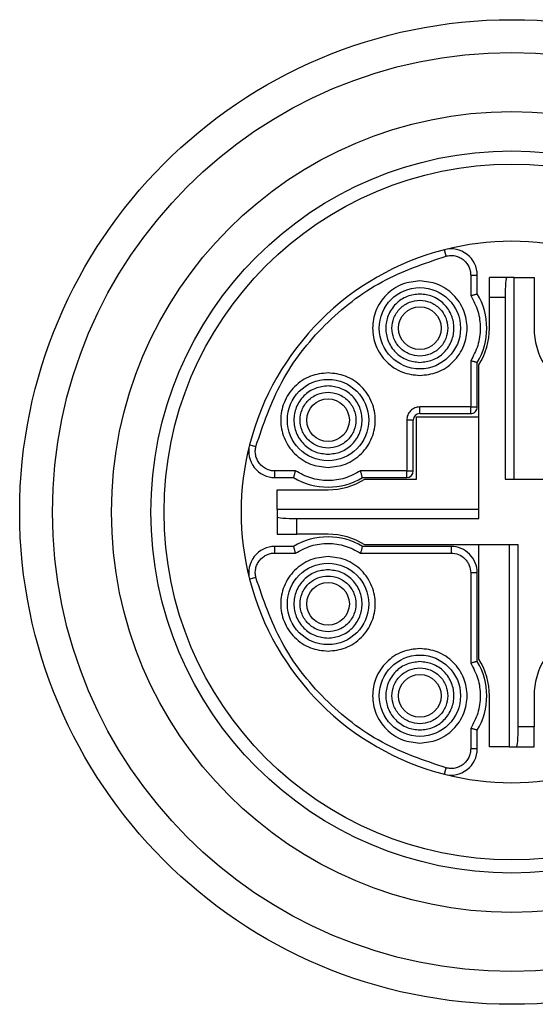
# Model space of a CAD drawing. Header units: millimetres. Extents: x 10 to 549, y 8 to 422.
# Tile 7 of 11: x 387 to 395, y 210 to 225. Entities that reach past the tile are written whole.
import ezdxf

# ---------------------------------------------------------------- set-up
doc = ezdxf.new("R2010")
doc.units = ezdxf.units.MM

msp = doc.modelspace()

# ---------------------------------------------------------------- linework, layer by layer
at = {"color": 7, "linetype": 'Continuous', "lineweight": 25, "ltscale": 2}
for p, q in [((393.6869705, 221.5154602), (393.6621383, 221.6123279)), ((394.0614671, 221.2248569), (394.0614671, 220.9122902)), ((394.0614671, 221.2248569), (394.1614671, 221.2248569)), ((394.1614671, 220.9407231), (394.1614671, 221.2248569)), ((394.6127319, 221.1915332), (394.3464671, 221.1915332)), ((394.3464671, 220.8915332), (394.3464671, 221.1915332)), ((394.7264671, 221.1915332), (394.6127319, 221.1915332)), ((394.7264671, 218.1165332), (394.7264671, 221.1915332)), ((394.7264671, 221.1915332), (395.0264671, 221.1915332)), ((395.0264671, 221.1915332), (395.0264671, 220.4165332)), ((394.3464671, 220.4165332), (394.3464671, 220.8915332)), ((394.3464671, 220.8915332), (394.5864853, 220.8915332)), ((394.5864853, 220.8915332), (394.5864853, 218.1165332)), ((394.0614671, 219.9207762), (394.0614671, 219.2165332)), ((394.1614671, 219.2165332), (394.1614671, 219.8923434)), ((394.1864671, 217.5165514), (394.1864671, 219.8565332)), ((394.0614671, 219.2165332), (393.2864671, 219.2165332)), ((393.2864671, 219.1165332), (393.2864671, 219.2165332)), ((394.0614671, 219.1165332), (394.0614671, 219.2165332)), ((394.0614671, 219.2165332), (394.1614671, 219.2165332)), ((393.0864671, 219.0165332), (393.0864671, 218.2415332)), ((393.1864671, 219.0165332), (393.0864671, 219.0165332)), ((393.1864671, 218.2415332), (393.1864671, 219.0165332)), ((393.2364671, 218.1165332), (393.2364671, 219.0665332)), ((393.2364671, 219.0665332), (394.1864671, 219.0665332)), ((393.2864671, 219.1165332), (394.0614671, 219.1165332)), ((390.6906724, 218.6408621), (390.7875402, 218.6160299)), ((391.3907101, 218.2415332), (391.0781434, 218.2415332)), ((391.0781434, 218.1415332), (391.0781434, 218.2415332)), ((391.0781434, 218.1415332), (391.3622773, 218.1415332)), ((393.0864671, 218.2415332), (392.3822241, 218.2415332)), ((392.410657, 218.1415332), (393.0864671, 218.1415332)), ((392.4464671, 218.1165332), (393.2364671, 218.1165332)), ((393.0864671, 218.1415332), (393.0864671, 218.2415332)), ((393.0864671, 218.2415332), (393.1571778, 218.2415332)), ((393.1571778, 218.2415332), (393.1864671, 218.2415332)), ((394.5864853, 218.1165332), (396.9264671, 218.1165332)), ((391.1114671, 217.9565332), (391.8864671, 217.9565332)), ((391.1114671, 217.6565332), (391.1114671, 217.9565332)), ((394.1864671, 217.6565332), (391.1114671, 217.6565332)), ((391.1114671, 217.6565332), (391.1114671, 217.542798)), ((391.1114671, 217.542798), (391.1114671, 217.2765332)), ((391.4114671, 217.2765332), (391.4114671, 217.5165514)), ((391.4114671, 217.5165514), (394.1864671, 217.5165514)), ((391.1114671, 217.2765332), (391.4114671, 217.2765332)), ((391.8864671, 217.2765332), (391.4114671, 217.2765332)), ((391.3622773, 217.0915332), (391.0781434, 217.0915332)), ((391.0781434, 216.9915332), (391.0781434, 217.0915332)), ((393.7614671, 217.0915332), (392.410657, 217.0915332)), ((394.786449, 217.1165332), (392.4464671, 217.1165332)), ((393.7614671, 217.0915332), (393.7614671, 216.9915332)), ((394.1864671, 215.3765332), (394.1864671, 217.1165332)), ((394.6464671, 217.1165332), (394.6464671, 214.0415332)), ((394.786449, 214.3415332), (394.786449, 217.1165332)), ((391.0781434, 216.9915332), (391.3907101, 216.9915332)), ((392.3822241, 216.9915332), (393.7614671, 216.9915332)), ((390.7875402, 216.6170366), (390.6906724, 216.5922044)), ((394.0614671, 216.6915332), (394.0614671, 215.3122902)), ((394.1614671, 216.6915332), (394.0614671, 216.6915332)), ((394.1614671, 215.3407231), (394.1614671, 216.6915332)), ((394.3464671, 214.0415332), (394.3464671, 214.8165332)), ((395.0264671, 214.8165332), (395.0264671, 214.3415332)), ((394.0614671, 214.3207762), (394.0614671, 214.0082095)), ((394.1614671, 214.0082095), (394.1614671, 214.2923434)), ((395.0264671, 214.3415332), (394.786449, 214.3415332)), ((395.0264671, 214.0415332), (395.0264671, 214.3415332)), ((394.1614671, 214.0082095), (394.0614671, 214.0082095)), ((394.6464671, 214.0415332), (394.3464671, 214.0415332)), ((394.6464671, 214.0415332), (394.7602024, 214.0415332)), ((394.7602024, 214.0415332), (395.0264671, 214.0415332)), ((393.6621383, 213.6207385), (393.6869705, 213.7176063))]:
    msp.add_line(p, q, dxfattribs=at)
at = {"color": 7, "linetype": 'Continuous', "lineweight": 25, "ltscale": 4}
for centre, radius in [((394.6864671, 217.6165332), 7.5), ((394.6864671, 217.6165332), 7), ((394.6864671, 217.6165332), 6.1), ((394.6864671, 217.6165332), 5.5), ((394.6864671, 217.6165332), 5.3), ((393.2864671, 220.4165332), 0.62), ((393.2864671, 220.4165332), 0.325), ((391.8864671, 219.0165332), 0.62), ((391.8864671, 219.0165332), 0.325), ((391.8864671, 216.2165332), 0.62), ((391.8864671, 216.2165332), 0.325), ((393.2864671, 214.8165332), 0.62), ((393.2864671, 214.8165332), 0.325)]:
    msp.add_circle(centre, radius, dxfattribs=at)
for centre, radius, start, end in [((394.6864671, 217.6165332), 4.125, 75.6217522, 104.37824772), ((394.6864671, 217.6165332), 4.125, 104.37824772, 165.62175228), ((393.7614671, 221.2248569), 0.4, 359.99999971, 104.37824772), ((393.2864671, 220.4165332), 1.02, 329.07526622, 30.92473378), ((393.2864671, 220.4165332), 1.06, 328.1092082, 0), ((396.0864671, 220.4165332), 1.06, 180, 211.8907918), ((394.0614671, 219.2165332), 0.1, 315, 0), ((393.2864671, 219.0165332), 0.1, 90.00000002, 180), ((394.0614671, 219.2165332), 0.1, 270, 315), ((394.6864671, 217.6165332), 4.125, 165.62175228, 194.37824772), ((391.0781434, 218.5415332), 0.4, 165.62175228, 270), ((391.8864671, 219.0165332), 1.02, 239.07526622, 300.92473378), ((391.8864671, 219.0165332), 1.06, 270, 301.8907918), ((393.0864671, 218.2415332), 0.1, 270, 0), ((391.8864671, 216.2165332), 1.02, 59.07526622, 120.92473378), ((391.8864671, 216.2165332), 1.06, 58.1092082, 90), ((391.0781434, 216.6915332), 0.4, 89.99999985, 194.37824776), ((393.7614671, 216.6915332), 0.4, 359.99999998, 90), ((394.6864671, 217.6165332), 4.125, 194.37824772, 255.62175211), ((393.2864671, 214.8165332), 1.02, 329.07526622, 30.92473378), ((393.2864671, 214.8165332), 1.06, 0, 31.8907918), ((396.0864671, 214.8165332), 1.06, 148.1092082, 180), ((393.7614671, 214.0082095), 0.4, 255.62175228, 0), ((394.6864671, 217.6165332), 4.125, 255.6217522, 284.37824772)]:
    msp.add_arc(centre, radius, start, end, dxfattribs=at)
for centre, major_axis, start_param, end_param in [((394.6127319, 220.8915332), (0, 0.3), 0, 1.5707963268), ((391.4114671, 217.542798), (0.3, 0), 3.1415926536, 4.7123889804), ((394.7602024, 214.3415332), (0, 0.3), 3.1415926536, 4.7123889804)]:
    msp.add_ellipse(centre, major_axis=major_axis, ratio=0.0874886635, start_param=start_param, end_param=end_param, dxfattribs=at)
at = {"color": 7, "linetype": 'Continuous', "lineweight": 25, "ltscale": 2}
for points, knots in [([(390.7875402, 218.6160299), (390.9009103, 218.9505842), (391.1318223, 219.6320042), (391.8092874, 220.4937129), (392.6709962, 221.171178), (393.3524161, 221.4020901), (393.6869705, 221.5154602)], [0, 0, 0, 0, 0.2454832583, 0.5, 0.7545167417, 1, 1, 1, 1]), ([(393.6869705, 221.5154602), (393.7092662, 221.5196491), (393.7541265, 221.5280773), (393.8225522, 221.5209925), (393.8880457, 221.4999722), (393.9464961, 221.4641603), (393.9961908, 221.4162132), (394.032762, 221.3582618), (394.0572391, 221.293388), (394.0600523, 221.2477897), (394.0614671, 221.2248569)], [0, 0, 0, 0, 0.1242314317, 0.2499608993, 0.3735176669, 0.4999622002, 0.6235154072, 0.749959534, 0.8742469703, 1, 1, 1, 1]), ([(393.2864671, 221.1365332), (393.1959308, 221.1268638), (393.0562245, 221.1119429), (392.8883734, 221.0223307), (392.7740158, 220.9293623), (392.6802973, 220.8147515), (392.593468, 220.6469698), (392.5489918, 220.4165341), (392.5934331, 220.1862738), (392.6801981, 220.0184725), (392.7737638, 219.9039557), (392.8882159, 219.810834), (393.0560471, 219.7211481), (393.1959318, 219.7062047), (393.2864671, 219.6965332)], [0, 0, 0, 0, 0.1197214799, 0.1847418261, 0.249999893, 0.3150203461, 0.3802785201, 0.5, 0.6197214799, 0.6847418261, 0.749999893, 0.8150203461, 0.8802785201, 1, 1, 1, 1]), ([(393.2864671, 219.6965332), (393.3770034, 219.7062027), (393.5167098, 219.7211236), (393.6845608, 219.8107357), (393.7989185, 219.9037041), (393.8926369, 220.0183149), (393.9794663, 220.1860967), (394.0239424, 220.4165324), (393.9795011, 220.6467926), (393.8927361, 220.814594), (393.7991704, 220.9291108), (393.6847184, 221.0222325), (393.5168872, 221.1119184), (393.3770025, 221.1268617), (393.2864671, 221.1365332)], [0, 0, 0, 0, 0.1197214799, 0.1847418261, 0.249999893, 0.3150203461, 0.3802785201, 0.5, 0.6197214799, 0.6847418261, 0.749999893, 0.8150203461, 0.8802785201, 1, 1, 1, 1]), ([(393.2864671, 220.9365332), (393.2210796, 220.92955), (393.1202054, 220.918777), (392.998977, 220.8540671), (392.9163983, 220.7869448), (392.8486917, 220.7041571), (392.7859725, 220.5829843), (392.7538461, 220.4165341), (392.7859376, 220.2502593), (392.8485926, 220.1290669), (392.9161463, 220.0463732), (392.9988194, 219.9790975), (393.120028, 219.9143139), (393.2210806, 219.9035185), (393.2864671, 219.8965332)], [0, 0, 0, 0, 0.1197214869, 0.1846960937, 0.2499998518, 0.3149746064, 0.3802785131, 0.5, 0.6197214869, 0.6846960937, 0.7499998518, 0.8149746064, 0.8802785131, 1, 1, 1, 1]), ([(393.2864671, 219.9915332), (393.2330253, 219.9972404), (393.1505963, 220.0060432), (393.0515137, 220.0589246), (392.98403, 220.11377), (392.9286791, 220.1814417), (392.8774121, 220.2804753), (392.8511519, 220.4165324), (392.8773772, 220.552414), (392.9285799, 220.6514672), (392.983778, 220.7190449), (393.0513562, 220.7740437), (393.1504189, 220.8269987), (393.2330263, 220.835824), (393.2864671, 220.8415332)], [0, 0, 0, 0, 0.1197214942, 0.1846592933, 0.2499998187, 0.3149377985, 0.3802785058, 0.5, 0.6197214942, 0.6846592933, 0.7499998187, 0.8149377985, 0.8802785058, 1, 1, 1, 1]), ([(393.2864671, 219.8965332), (393.3518546, 219.9035164), (393.4527289, 219.9142894), (393.5739572, 219.9789993), (393.6565359, 220.0461216), (393.7242425, 220.1289094), (393.7869617, 220.2500822), (393.8190881, 220.4165324), (393.7869966, 220.5828071), (393.7243417, 220.7039996), (393.6567879, 220.7866932), (393.5741148, 220.8539689), (393.4529063, 220.9187525), (393.3518537, 220.929548), (393.2864671, 220.9365332)], [0, 0, 0, 0, 0.11972148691, 0.18469609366, 0.24999985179, 0.31497460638, 0.38027851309, 0.5, 0.61972148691, 0.68469609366, 0.74999985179, 0.81497460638, 0.88027851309, 1, 1, 1, 1]), ([(393.2864671, 220.8415332), (393.3399089, 220.835826), (393.422338, 220.8270232), (393.5214205, 220.7741419), (393.5889042, 220.7192965), (393.6442551, 220.6516247), (393.6955221, 220.5525912), (393.7217823, 220.4165341), (393.695557, 220.2806525), (393.6443543, 220.1815993), (393.5891562, 220.1140215), (393.5215781, 220.0590228), (393.4225154, 220.0060677), (393.339908, 219.9972425), (393.2864671, 219.9915332)], [0, 0, 0, 0, 0.1197214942, 0.1846592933, 0.2499998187, 0.3149377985, 0.3802785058, 0.5, 0.6197214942, 0.6846592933, 0.7499998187, 0.8149377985, 0.8802785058, 1, 1, 1, 1]), ([(394.0614671, 220.9122902), (394.0693641, 220.9145505), (394.0847243, 220.9189468), (394.1060526, 220.924712), (394.1241986, 220.929635), (394.1427681, 220.9347698), (394.1582504, 220.939489), (394.160447, 220.9403317), (394.1614671, 220.9407231)], [0, 0, 0, 0, 0.154056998, 0.2996519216, 0.4368687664, 0.5658089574, 0.7983642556, 1, 1, 1, 1]), ([(394.0614671, 220.9122902), (394.1028291, 220.8350042), (394.1855942, 220.6803553), (394.2174043, 220.4147653), (394.1840235, 220.1512372), (394.1017566, 219.9965385), (394.0614671, 219.9207762)], [0, 0, 0, 0, 0.2499267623, 0.500102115, 0.7551794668, 1, 1, 1, 1]), ([(394.1614671, 219.8923434), (394.160447, 219.8927347), (394.1582504, 219.8935775), (394.1427681, 219.8982966), (394.1241986, 219.9034315), (394.1060526, 219.9083544), (394.0847243, 219.9141196), (394.0693641, 219.918516), (394.0614671, 219.9207762)], [0, 0, 0, 0, 0.2016357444, 0.4341910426, 0.5631312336, 0.7003480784, 0.845943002, 1, 1, 1, 1]), ([(391.8864671, 219.7365332), (391.7959308, 219.7268638), (391.6562245, 219.7119429), (391.4883734, 219.6223307), (391.3740158, 219.5293623), (391.2802973, 219.4147515), (391.193468, 219.2469698), (391.1489918, 219.0165341), (391.1934331, 218.7862738), (391.2801981, 218.6184725), (391.3737638, 218.5039557), (391.4882159, 218.410834), (391.6560471, 218.3211481), (391.7959318, 218.3062047), (391.8864671, 218.2965332)], [0, 0, 0, 0, 0.1197214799, 0.1847418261, 0.249999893, 0.3150203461, 0.3802785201, 0.5, 0.6197214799, 0.6847418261, 0.749999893, 0.8150203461, 0.8802785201, 1, 1, 1, 1]), ([(391.8864671, 218.2965332), (391.9770034, 218.3062027), (392.1167098, 218.3211236), (392.2845608, 218.4107357), (392.3989185, 218.5037041), (392.4926369, 218.6183149), (392.5794663, 218.7860967), (392.6239424, 219.0165324), (392.5795011, 219.2467926), (392.4927361, 219.414594), (392.3991704, 219.5291108), (392.2847184, 219.6222325), (392.1168872, 219.7119184), (391.9770025, 219.7268617), (391.8864671, 219.7365332)], [0, 0, 0, 0, 0.1197214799, 0.1847418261, 0.249999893, 0.3150203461, 0.3802785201, 0.5, 0.6197214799, 0.6847418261, 0.749999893, 0.8150203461, 0.8802785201, 1, 1, 1, 1]), ([(391.8864671, 219.5365332), (391.8210796, 219.52955), (391.7202054, 219.518777), (391.598977, 219.4540671), (391.5163983, 219.3869448), (391.4486917, 219.3041571), (391.3859725, 219.1829843), (391.3538461, 219.0165341), (391.3859376, 218.8502593), (391.4485926, 218.7290669), (391.5161463, 218.6463732), (391.5988194, 218.5790975), (391.720028, 218.5143139), (391.8210806, 218.5035185), (391.8864671, 218.4965332)], [0, 0, 0, 0, 0.1197214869, 0.1846960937, 0.2499998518, 0.3149746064, 0.3802785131, 0.5, 0.6197214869, 0.6846960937, 0.7499998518, 0.8149746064, 0.8802785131, 1, 1, 1, 1]), ([(391.8864671, 218.4965332), (391.9518546, 218.5035164), (392.0527289, 218.5142894), (392.1739572, 218.5789993), (392.2565359, 218.6461216), (392.3242425, 218.7289094), (392.3869617, 218.8500822), (392.4190881, 219.0165324), (392.3869966, 219.1828071), (392.3243417, 219.3039996), (392.2567879, 219.3866932), (392.1741148, 219.4539689), (392.0529063, 219.5187525), (391.9518537, 219.529548), (391.8864671, 219.5365332)], [0, 0, 0, 0, 0.1197214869, 0.1846960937, 0.2499998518, 0.3149746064, 0.3802785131, 0.5, 0.6197214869, 0.6846960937, 0.7499998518, 0.8149746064, 0.8802785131, 1, 1, 1, 1]), ([(391.8864671, 218.5915332), (391.8330253, 218.5972404), (391.7505963, 218.6060432), (391.6515137, 218.6589246), (391.58403, 218.71377), (391.5286791, 218.7814417), (391.4774121, 218.8804753), (391.4511519, 219.0165324), (391.4773772, 219.152414), (391.5285799, 219.2514672), (391.583778, 219.3190449), (391.6513562, 219.3740437), (391.7504189, 219.4269987), (391.8330263, 219.435824), (391.8864671, 219.4415332)], [0, 0, 0, 0, 0.1197214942, 0.1846592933, 0.2499998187, 0.3149377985, 0.3802785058, 0.5, 0.6197214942, 0.6846592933, 0.7499998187, 0.8149377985, 0.8802785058, 1, 1, 1, 1]), ([(391.8864671, 219.4415332), (391.9399089, 219.435826), (392.022338, 219.4270232), (392.1214205, 219.3741419), (392.1889042, 219.3192965), (392.2442551, 219.2516247), (392.2955221, 219.1525912), (392.3217823, 219.0165341), (392.295557, 218.8806525), (392.2443543, 218.7815993), (392.1891562, 218.7140215), (392.1215781, 218.6590228), (392.0225154, 218.6060677), (391.939908, 218.5972425), (391.8864671, 218.5915332)], [0, 0, 0, 0, 0.1197214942, 0.1846592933, 0.2499998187, 0.3149377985, 0.3802785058, 0.5, 0.6197214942, 0.6846592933, 0.7499998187, 0.8149377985, 0.8802785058, 1, 1, 1, 1]), ([(393.2864671, 219.2165332), (393.2602158, 219.2138144), (393.2075438, 219.2083592), (393.142211, 219.1610371), (393.0944179, 219.0957489), (393.089123, 219.0429945), (393.0864671, 219.0165332)], [0, 0, 0, 0, 0.2491269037, 0.4998626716, 0.7491349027, 1, 1, 1, 1]), ([(391.0781434, 218.2415332), (391.0555059, 218.2430121), (391.0099578, 218.2459876), (390.9454346, 218.2698422), (390.8872124, 218.3064675), (390.8394857, 218.3556722), (390.8032539, 218.4144578), (390.7822188, 218.4796754), (390.774618, 218.5485955), (390.783216, 218.5934641), (390.7875402, 218.6160299)], [0, 0, 0, 0, 0.1242314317, 0.2499608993, 0.3735176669, 0.4999622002, 0.6235154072, 0.749959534, 0.8742469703, 1, 1, 1, 1]), ([(391.3622773, 218.1415332), (391.3626686, 218.1425533), (391.3635114, 218.14475), (391.3682305, 218.1602322), (391.3733654, 218.1788018), (391.3782883, 218.1969477), (391.3840535, 218.218276), (391.3884499, 218.2336362), (391.3907101, 218.2415332)], [0, 0, 0, 0, 0.2016357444, 0.4341910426, 0.5631312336, 0.7003480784, 0.845943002, 1, 1, 1, 1]), ([(392.3822241, 218.2415332), (392.3049381, 218.2001712), (392.1502892, 218.1174062), (391.8846992, 218.085596), (391.6211711, 218.1189769), (391.4664724, 218.2012437), (391.3907101, 218.2415332)], [0, 0, 0, 0, 0.2499267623, 0.500102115, 0.7551794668, 1, 1, 1, 1]), ([(392.410657, 218.1415332), (392.4102656, 218.1425533), (392.4094229, 218.14475), (392.4047037, 218.1602322), (392.3995689, 218.1788018), (392.3946459, 218.1969477), (392.3888807, 218.218276), (392.3844844, 218.2336362), (392.3822241, 218.2415332)], [0, 0, 0, 0, 0.2016357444, 0.4341910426, 0.5631312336, 0.7003480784, 0.845943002, 1, 1, 1, 1]), ([(391.3907101, 216.9915332), (391.3884499, 216.9994302), (391.3840535, 217.0147904), (391.3782883, 217.0361187), (391.3733654, 217.0542647), (391.3682305, 217.0728342), (391.3635114, 217.0883165), (391.3626686, 217.0905131), (391.3622773, 217.0915332)], [0, 0, 0, 0, 0.154056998, 0.2996519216, 0.4368687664, 0.5658089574, 0.7983642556, 1, 1, 1, 1]), ([(391.3907101, 216.9915332), (391.4679961, 217.0328952), (391.6226451, 217.1156603), (391.8882351, 217.1474704), (392.1517631, 217.1140896), (392.3064618, 217.0318227), (392.3822241, 216.9915332)], [0, 0, 0, 0, 0.2499267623, 0.500102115, 0.7551794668, 1, 1, 1, 1]), ([(392.410657, 217.0915332), (392.4102656, 217.0905131), (392.4094229, 217.0883165), (392.4047037, 217.0728342), (392.3995689, 217.0542647), (392.3946459, 217.0361187), (392.3888807, 217.0147904), (392.3844844, 216.9994302), (392.3822241, 216.9915332)], [0, 0, 0, 0, 0.2016357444, 0.4341910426, 0.5631312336, 0.7003480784, 0.845943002, 1, 1, 1, 1]), ([(390.7875402, 216.6170366), (390.7833513, 216.6393323), (390.774923, 216.6841926), (390.7820079, 216.7526183), (390.8030281, 216.8181118), (390.83884, 216.8765622), (390.8867872, 216.9262569), (390.9447385, 216.9628281), (391.0096124, 216.9873052), (391.0552106, 216.9901184), (391.0781434, 216.9915332)], [0, 0, 0, 0, 0.1242314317, 0.2499608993, 0.3735176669, 0.4999622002, 0.6235154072, 0.749959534, 0.8742469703, 1, 1, 1, 1]), ([(391.8864671, 216.9365332), (391.7959308, 216.9268638), (391.6562245, 216.9119429), (391.4883734, 216.8223307), (391.3740158, 216.7293623), (391.2802973, 216.6147515), (391.193468, 216.4469698), (391.1489918, 216.2165341), (391.1934331, 215.9862738), (391.2801981, 215.8184725), (391.3737638, 215.7039557), (391.4882159, 215.610834), (391.6560471, 215.5211481), (391.7959318, 215.5062047), (391.8864671, 215.4965332)], [0, 0, 0, 0, 0.1197214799, 0.1847418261, 0.249999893, 0.3150203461, 0.3802785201, 0.5, 0.6197214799, 0.6847418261, 0.749999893, 0.8150203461, 0.8802785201, 1, 1, 1, 1]), ([(391.8864671, 215.4965332), (391.9770034, 215.5062027), (392.1167098, 215.5211236), (392.2845608, 215.6107357), (392.3989185, 215.7037041), (392.4926369, 215.8183149), (392.5794663, 215.9860967), (392.6239424, 216.2165324), (392.5795011, 216.4467926), (392.4927361, 216.614594), (392.3991704, 216.7291108), (392.2847184, 216.8222325), (392.1168872, 216.9119184), (391.9770025, 216.9268617), (391.8864671, 216.9365332)], [0, 0, 0, 0, 0.1197214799, 0.1847418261, 0.249999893, 0.3150203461, 0.3802785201, 0.5, 0.6197214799, 0.6847418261, 0.749999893, 0.8150203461, 0.8802785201, 1, 1, 1, 1]), ([(393.7614671, 216.9915332), (393.8007539, 216.9874756), (393.8795811, 216.9793342), (393.9629793, 216.9194929), (394.0137292, 216.8577209), (394.0511859, 216.7876999), (394.0574358, 216.7292404), (394.0614671, 216.6915332)], [0, 0, 0, 0, 0.2490181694, 0.4996445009, 0.6285136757, 0.7603868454, 1, 1, 1, 1]), ([(393.6869705, 213.7176063), (393.3524161, 213.8309764), (392.6709962, 214.0618884), (391.8092874, 214.7393535), (391.1318223, 215.6010623), (390.9009103, 216.2824822), (390.7875402, 216.6170366)], [0, 0, 0, 0, 0.2454832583, 0.5, 0.7545167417, 1, 1, 1, 1]), ([(391.8864671, 216.7365332), (391.8210796, 216.72955), (391.7202054, 216.718777), (391.598977, 216.6540671), (391.5163983, 216.5869448), (391.4486917, 216.5041571), (391.3859725, 216.3829843), (391.3538461, 216.2165341), (391.3859376, 216.0502593), (391.4485926, 215.9290669), (391.5161463, 215.8463732), (391.5988194, 215.7790975), (391.720028, 215.7143139), (391.8210806, 215.7035185), (391.8864671, 215.6965332)], [0, 0, 0, 0, 0.1197214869, 0.1846960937, 0.2499998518, 0.3149746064, 0.3802785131, 0.5, 0.6197214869, 0.6846960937, 0.7499998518, 0.8149746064, 0.8802785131, 1, 1, 1, 1]), ([(391.8864671, 215.7915332), (391.8330253, 215.7972404), (391.7505963, 215.8060432), (391.6515137, 215.8589246), (391.58403, 215.91377), (391.5286791, 215.9814417), (391.4774121, 216.0804753), (391.4511519, 216.2165324), (391.4773772, 216.352414), (391.5285799, 216.4514672), (391.583778, 216.5190449), (391.6513562, 216.5740437), (391.7504189, 216.6269987), (391.8330263, 216.635824), (391.8864671, 216.6415332)], [0, 0, 0, 0, 0.1197214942, 0.1846592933, 0.2499998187, 0.3149377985, 0.3802785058, 0.5, 0.6197214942, 0.6846592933, 0.7499998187, 0.8149377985, 0.8802785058, 1, 1, 1, 1]), ([(391.8864671, 215.6965332), (391.9518546, 215.7035164), (392.0527289, 215.7142894), (392.1739572, 215.7789993), (392.2565359, 215.8461216), (392.3242425, 215.9289094), (392.3869617, 216.0500822), (392.4190881, 216.2165324), (392.3869966, 216.3828071), (392.3243417, 216.5039996), (392.2567879, 216.5866932), (392.1741148, 216.6539689), (392.0529063, 216.7187525), (391.9518537, 216.729548), (391.8864671, 216.7365332)], [0, 0, 0, 0, 0.1197214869, 0.1846960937, 0.2499998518, 0.3149746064, 0.3802785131, 0.5, 0.6197214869, 0.6846960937, 0.7499998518, 0.8149746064, 0.8802785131, 1, 1, 1, 1]), ([(391.8864671, 216.6415332), (391.9399089, 216.635826), (392.022338, 216.6270232), (392.1214205, 216.5741419), (392.1889042, 216.5192965), (392.2442551, 216.4516247), (392.2955221, 216.3525912), (392.3217823, 216.2165341), (392.295557, 216.0806525), (392.2443543, 215.9815993), (392.1891562, 215.9140215), (392.1215781, 215.8590228), (392.0225154, 215.8060677), (391.939908, 215.7972425), (391.8864671, 215.7915332)], [0, 0, 0, 0, 0.1197214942, 0.1846592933, 0.2499998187, 0.3149377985, 0.3802785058, 0.5, 0.6197214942, 0.6846592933, 0.7499998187, 0.8149377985, 0.8802785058, 1, 1, 1, 1]), ([(393.2864671, 215.5365332), (393.1959308, 215.5268638), (393.0562245, 215.5119429), (392.8883734, 215.4223307), (392.7740158, 215.3293623), (392.6802973, 215.2147515), (392.593468, 215.0469698), (392.5489918, 214.8165341), (392.5934331, 214.5862738), (392.6801981, 214.4184725), (392.7737638, 214.3039557), (392.8882159, 214.210834), (393.0560471, 214.1211481), (393.1959318, 214.1062047), (393.2864671, 214.0965332)], [0, 0, 0, 0, 0.1197214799, 0.1847418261, 0.249999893, 0.3150203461, 0.3802785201, 0.5, 0.6197214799, 0.6847418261, 0.749999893, 0.8150203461, 0.8802785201, 1, 1, 1, 1]), ([(393.2864671, 214.0965332), (393.3770034, 214.1062027), (393.5167098, 214.1211236), (393.6845608, 214.2107357), (393.7989185, 214.3037041), (393.8926369, 214.4183149), (393.9794663, 214.5860967), (394.0239424, 214.8165324), (393.9795011, 215.0467926), (393.8927361, 215.214594), (393.7991704, 215.3291108), (393.6847184, 215.4222325), (393.5168872, 215.5119184), (393.3770025, 215.5268617), (393.2864671, 215.5365332)], [0, 0, 0, 0, 0.1197214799, 0.1847418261, 0.249999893, 0.3150203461, 0.3802785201, 0.5, 0.6197214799, 0.6847418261, 0.749999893, 0.8150203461, 0.8802785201, 1, 1, 1, 1]), ([(393.2864671, 215.3365332), (393.2210796, 215.32955), (393.1202054, 215.318777), (392.998977, 215.2540671), (392.9163983, 215.1869448), (392.8486917, 215.1041571), (392.7859725, 214.9829843), (392.7538461, 214.8165341), (392.7859376, 214.6502593), (392.8485926, 214.5290669), (392.9161463, 214.4463732), (392.9988194, 214.3790975), (393.120028, 214.3143139), (393.2210806, 214.3035185), (393.2864671, 214.2965332)], [0, 0, 0, 0, 0.11972148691, 0.18469609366, 0.24999985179, 0.31497460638, 0.38027851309, 0.5, 0.61972148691, 0.68469609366, 0.74999985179, 0.81497460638, 0.88027851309, 1, 1, 1, 1]), ([(393.2864671, 214.2965332), (393.3518546, 214.3035164), (393.4527289, 214.3142894), (393.5739572, 214.3789993), (393.6565359, 214.4461216), (393.7242425, 214.5289094), (393.7869617, 214.6500822), (393.8190881, 214.8165324), (393.7869966, 214.9828071), (393.7243417, 215.1039996), (393.6567879, 215.1866932), (393.5741148, 215.2539689), (393.4529063, 215.3187525), (393.3518537, 215.329548), (393.2864671, 215.3365332)], [0, 0, 0, 0, 0.1197214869, 0.1846960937, 0.2499998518, 0.3149746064, 0.3802785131, 0.5, 0.6197214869, 0.6846960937, 0.7499998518, 0.8149746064, 0.8802785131, 1, 1, 1, 1]), ([(394.1614671, 215.3407231), (394.160447, 215.3403317), (394.1582504, 215.339489), (394.1427681, 215.3347698), (394.1241986, 215.329635), (394.1060526, 215.324712), (394.0847243, 215.3189468), (394.0693641, 215.3145505), (394.0614671, 215.3122902)], [0, 0, 0, 0, 0.2016357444, 0.4341910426, 0.5631312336, 0.7003480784, 0.845943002, 1, 1, 1, 1]), ([(394.0614671, 215.3122902), (394.1028291, 215.2350042), (394.1855942, 215.0803553), (394.2174043, 214.8147653), (394.1840235, 214.5512372), (394.1017566, 214.3965385), (394.0614671, 214.3207762)], [0, 0, 0, 0, 0.2499267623, 0.500102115, 0.7551794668, 1, 1, 1, 1]), ([(393.2864671, 214.3915332), (393.2330253, 214.3972404), (393.1505963, 214.4060432), (393.0515137, 214.4589246), (392.98403, 214.51377), (392.9286791, 214.5814417), (392.8774121, 214.6804753), (392.8511519, 214.8165324), (392.8773772, 214.952414), (392.9285799, 215.0514672), (392.983778, 215.1190449), (393.0513562, 215.1740437), (393.1504189, 215.2269987), (393.2330263, 215.235824), (393.2864671, 215.2415332)], [0, 0, 0, 0, 0.1197214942, 0.1846592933, 0.2499998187, 0.3149377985, 0.3802785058, 0.5, 0.6197214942, 0.6846592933, 0.7499998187, 0.8149377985, 0.8802785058, 1, 1, 1, 1]), ([(393.2864671, 215.2415332), (393.3399089, 215.235826), (393.422338, 215.2270232), (393.5214205, 215.1741419), (393.5889042, 215.1192965), (393.6442551, 215.0516247), (393.6955221, 214.9525912), (393.7217823, 214.8165341), (393.695557, 214.6806525), (393.6443543, 214.5815993), (393.5891562, 214.5140215), (393.5215781, 214.4590228), (393.4225154, 214.4060677), (393.339908, 214.3972425), (393.2864671, 214.3915332)], [0, 0, 0, 0, 0.1197214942, 0.1846592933, 0.2499998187, 0.3149377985, 0.3802785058, 0.5, 0.6197214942, 0.6846592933, 0.7499998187, 0.8149377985, 0.8802785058, 1, 1, 1, 1]), ([(394.1614671, 214.2923434), (394.160447, 214.2927347), (394.1582504, 214.2935775), (394.1427681, 214.2982966), (394.1241986, 214.3034315), (394.1060526, 214.3083544), (394.0847243, 214.3141196), (394.0693641, 214.318516), (394.0614671, 214.3207762)], [0, 0, 0, 0, 0.20163574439, 0.43419104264, 0.56313123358, 0.70034807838, 0.84594300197, 1, 1, 1, 1]), ([(394.0614671, 214.0082095), (394.0599883, 213.985572), (394.0570127, 213.9400239), (394.0331582, 213.8755007), (393.9965329, 213.8172785), (393.9473282, 213.7695518), (393.8885425, 213.73332), (393.8233249, 213.7122849), (393.7544049, 213.7046841), (393.7095363, 213.7132821), (393.6869705, 213.7176063)], [0, 0, 0, 0, 0.12423143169, 0.24996089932, 0.37351766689, 0.49996220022, 0.62351540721, 0.74995953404, 0.87424697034, 1, 1, 1, 1])]:
    msp.add_open_spline(points, degree=3, knots=knots, dxfattribs=at)

doc.saveas('drawing.dxf')
